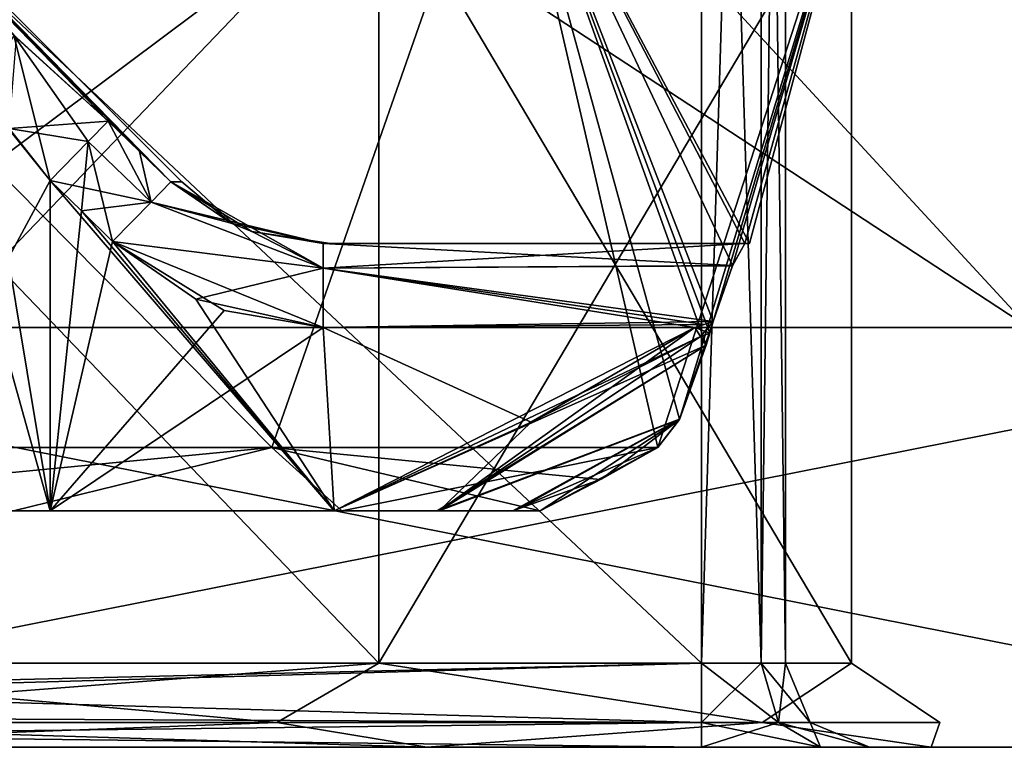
# Model space of a CAD drawing. Header units: millimetres. Extents: x -18.9 to 18.9, y -8.8 to 59.9.
# Tile 54 of 256: x 10.9 to 13.3, y -7.3 to -5.6. Entities that reach past the tile are written whole.
import ezdxf

# ---------------------------------------------------------------- set-up
doc = ezdxf.new("R2010")
doc.units = ezdxf.units.MM
doc.header["$LTSCALE"] = 65.185185
for name, color, linetype in [('1281', 7, 'CONTINUOUS'), ('1295', 7, 'CONTINUOUS'), ('2505', 7, 'CONTINUOUS'), ('2506', 7, 'CONTINUOUS'), ('2507', 7, 'CONTINUOUS'), ('2508', 7, 'CONTINUOUS'), ('2517', 7, 'CONTINUOUS'), ('2520', 7, 'CONTINUOUS'), ('2521', 7, 'CONTINUOUS'), ('2522', 7, 'CONTINUOUS'), ('2550', 7, 'CONTINUOUS'), ('2551', 7, 'CONTINUOUS'), ('2552', 7, 'CONTINUOUS'), ('2567', 7, 'CONTINUOUS'), ('2568', 7, 'CONTINUOUS'), ('2569', 7, 'CONTINUOUS'), ('2570', 7, 'CONTINUOUS'), ('2571', 7, 'CONTINUOUS'), ('3291', 7, 'CONTINUOUS'), ('3296', 7, 'CONTINUOUS'), ('3299', 7, 'CONTINUOUS'), ('3372', 7, 'CONTINUOUS'), ('3373', 7, 'CONTINUOUS'), ('3378', 7, 'CONTINUOUS'), ('3380', 7, 'CONTINUOUS'), ('3392', 7, 'CONTINUOUS'), ('3393', 7, 'CONTINUOUS'), ('3400', 7, 'CONTINUOUS'), ('3408', 7, 'CONTINUOUS'), ('3415', 7, 'CONTINUOUS'), ('3416', 7, 'CONTINUOUS'), ('3421', 7, 'CONTINUOUS'), ('3425', 7, 'CONTINUOUS'), ('3426', 7, 'CONTINUOUS'), ('3427', 7, 'CONTINUOUS'), ('3428', 7, 'CONTINUOUS'), ('3445', 7, 'CONTINUOUS'), ('3446', 7, 'CONTINUOUS'), ('3447', 7, 'CONTINUOUS'), ('3450', 7, 'CONTINUOUS'), ('3460', 7, 'CONTINUOUS'), ('3461', 7, 'CONTINUOUS'), ('3462', 7, 'CONTINUOUS')]:
    doc.layers.add(name, color=color, linetype=linetype)

msp = doc.modelspace()

# ---------------------------------------------------------------- linework, layer by layer
at = {"layer": '1281', "color": 7, "linetype": 'Continuous'}
for points in [[(8.6992, -6.3, 15.0691), (13.3292, -6.3, 11.1841), (10.7441, -3.5, 13.6867), (8.6992, -6.3, 15.0691)], [(10.7441, -3.5, 13.6867), (13.3292, -6.3, 11.1841), (13.2126, -3.5, 11.3217), (10.7441, -3.5, 13.6867)], [(13.2126, -3.5, 11.3217), (13.3292, -6.3, 11.1841), (15.1713, -3.5, 8.5201), (13.2126, -3.5, 11.3217)]]:
    msp.add_3dface(points, dxfattribs=at)
at = {"layer": '1295', "color": 7, "linetype": 'Continuous'}
for points in [[(8.6992, -6.3, -15.0691), (9.0598, -3.5, -14.8553), (13.3292, -6.3, -11.1841), (8.6992, -6.3, -15.0691)], [(9.0598, -3.5, -14.8553), (13.5068, -3.5, -10.9693), (13.3292, -6.3, -11.1841), (9.0598, -3.5, -14.8553)]]:
    msp.add_3dface(points, dxfattribs=at)
at = {"layer": '2505', "color": 7, "linetype": 'Continuous'}
for points in [[(13.3292, -6.3, 11.1841), (8.6992, -6.3, 15.0691), (14.5166, -6.3, 12.1804), (13.3292, -6.3, 11.1841)], [(14.5166, -6.3, 12.1804), (8.6992, -6.3, 15.0691), (9.4741, -6.3, 16.4115), (14.5166, -6.3, 12.1804)], [(8.6992, -6.3, -15.0691), (13.3292, -6.3, -11.1841), (14.5166, -6.3, -12.1804), (8.6992, -6.3, -15.0691)], [(9.4741, -6.3, -16.4115), (8.6992, -6.3, -15.0691), (14.5166, -6.3, -12.1804), (9.4741, -6.3, -16.4115)]]:
    msp.add_3dface(points, dxfattribs=at)
at = {"layer": '2506', "color": 7, "linetype": 'Continuous'}
for points in [[(14.5166, -6.3, 12.1804), (9.4741, -6.3, 16.4115), (14.5166, -7.3, 12.1804), (14.5166, -6.3, 12.1804)], [(14.5166, -7.3, 12.1804), (9.4741, -6.3, 16.4115), (9.4741, -7.3, 16.4115), (14.5166, -7.3, 12.1804)]]:
    msp.add_3dface(points, dxfattribs=at)
at = {"layer": '2507', "color": 7, "linetype": 'Continuous'}
for points in [[(14.5166, -7.3, 12.1804), (9.4741, -7.3, 16.4115), (-14.5166, -7.3, 12.1804), (14.5166, -7.3, 12.1804)], [(14.5166, -7.3, 12.1804), (-14.5166, -7.3, 12.1804), (-2.425, -7.3, 11.5372), (14.5166, -7.3, 12.1804)], [(9.9586, -7.3, 11.6562), (14.5166, -7.3, 12.1804), (-2.425, -7.3, 11.5372), (9.9586, -7.3, 11.6562)], [(1.9368, -7.3, -10.6282), (17.8075, -7.3, -6.4801), (0, -7.3, -10), (1.9368, -7.3, -10.6282)], [(0, -7.3, -10), (17.8075, -7.3, -6.4801), (7.25, -7.3, -7.775), (0, -7.3, -10)], [(9.4741, -7.3, -16.4115), (14.5166, -7.3, -12.1804), (1.9367, -7.3, -15.9718), (9.4741, -7.3, -16.4115)], [(1.9367, -7.3, -15.9718), (14.5166, -7.3, -12.1804), (3.138, -7.3, -14.3208), (1.9367, -7.3, -15.9718)], [(14.5166, -7.3, -12.1804), (17.8075, -7.3, -6.4801), (1.9368, -7.3, -10.6282), (14.5166, -7.3, -12.1804)], [(3.138, -7.3, -12.2793), (14.5166, -7.3, -12.1804), (1.9368, -7.3, -10.6282), (3.138, -7.3, -12.2793)], [(3.138, -7.3, -14.3208), (14.5166, -7.3, -12.1804), (3.138, -7.3, -12.2793), (3.138, -7.3, -14.3208)], [(17.8075, -7.3, 6.4801), (9.9586, -7.3, 5.0562), (5.45, -7.3, 1.425), (17.8075, -7.3, 6.4801)], [(7.25, -7.3, 1.425), (17.8075, -7.3, 6.4801), (5.45, -7.3, 1.425), (7.25, -7.3, 1.425)], [(7.5329, -7.3, 1.3078), (17.8075, -7.3, 6.4801), (7.25, -7.3, 1.425), (7.5329, -7.3, 1.3078)], [(7.25, -7.3, -7.775), (17.8075, -7.3, -6.4801), (7.5328, -7.3, -7.6579), (7.25, -7.3, -7.775)], [(17.8075, -7.3, -6.4801), (7.65, -7.3, -7.375), (7.5328, -7.3, -7.6579), (17.8075, -7.3, -6.4801)], [(7.65, -7.3, 1.025), (17.8075, -7.3, 6.4801), (7.5329, -7.3, 1.3078), (7.65, -7.3, 1.025)], [(18.95, -7.3), (17.8075, -7.3, 6.4801), (7.65, -7.3, 1.025), (18.95, -7.3)], [(12.55, -7.3, -1.875), (18.95, -7.3), (7.65, -7.3, -1.875), (12.55, -7.3, -1.875)], [(7.65, -7.3, -1.875), (18.95, -7.3), (7.65, -7.3, 1.025), (7.65, -7.3, -1.875)], [(7.65, -7.3, -7.375), (17.8075, -7.3, -6.4801), (12.55, -7.3, -4.475), (7.65, -7.3, -7.375)], [(7.65, -7.3, -4.475), (7.65, -7.3, -7.375), (12.55, -7.3, -4.475), (7.65, -7.3, -4.475)], [(9.9586, -7.3, 5.0562), (17.8075, -7.3, 6.4801), (11.8953, -7.3, 5.6844), (9.9586, -7.3, 5.0562)], [(14.5166, -7.3, 12.1804), (9.9586, -7.3, 11.6562), (11.8954, -7.3, 11.028), (14.5166, -7.3, 12.1804)], [(11.8953, -7.3, 5.6844), (17.8075, -7.3, 6.4801), (13.0965, -7.3, 7.3354), (11.8953, -7.3, 5.6844)], [(13.0966, -7.3, 9.3769), (14.5166, -7.3, 12.1804), (11.8954, -7.3, 11.028), (13.0966, -7.3, 9.3769)], [(12.8329, -7.3, -1.9922), (18.95, -7.3), (12.55, -7.3, -1.875), (12.8329, -7.3, -1.9922)], [(12.55, -7.3, -4.475), (17.8075, -7.3, -6.4801), (12.8328, -7.3, -4.3579), (12.55, -7.3, -4.475)], [(17.8075, -7.3, -6.4801), (18.95, -7.3), (12.8328, -7.3, -4.3579), (17.8075, -7.3, -6.4801)], [(12.8328, -7.3, -4.3579), (18.95, -7.3), (12.95, -7.3, -4.075), (12.8328, -7.3, -4.3579)], [(12.95, -7.3, -2.275), (18.95, -7.3), (12.8329, -7.3, -1.9922), (12.95, -7.3, -2.275)], [(12.95, -7.3, -4.075), (18.95, -7.3), (12.95, -7.3, -2.275), (12.95, -7.3, -4.075)], [(17.8075, -7.3, 6.4801), (14.5166, -7.3, 12.1804), (13.0965, -7.3, 7.3354), (17.8075, -7.3, 6.4801)], [(13.0965, -7.3, 7.3354), (14.5166, -7.3, 12.1804), (13.0966, -7.3, 9.3769), (13.0965, -7.3, 7.3354)]]:
    msp.add_3dface(points, dxfattribs=at)
at = {"layer": '2508', "color": 7, "linetype": 'Continuous'}
for points in [[(9.4741, -6.3, -16.4115), (14.5166, -6.3, -12.1804), (9.4741, -7.3, -16.4115), (9.4741, -6.3, -16.4115)], [(14.5166, -6.3, -12.1804), (14.5166, -7.3, -12.1804), (9.4741, -7.3, -16.4115), (14.5166, -6.3, -12.1804)]]:
    msp.add_3dface(points, dxfattribs=at)
at = {"layer": '2517', "color": 7, "linetype": 'Continuous'}
for points in [[(9.9586, -5.2, 5.2562), (9.9586, -7.1, 5.2562), (11.7807, -7.1, 5.8483), (9.9586, -5.2, 5.2562)], [(9.9586, -7.1, 11.4562), (9.9586, -5.2, 11.4562), (11.7807, -5.2, 10.8642), (9.9586, -7.1, 11.4562)], [(11.7807, -7.1, 10.8642), (9.9586, -7.1, 11.4562), (11.7807, -5.2, 10.8642), (11.7807, -7.1, 10.8642)], [(9.9586, -5.2, 5.2562), (11.7807, -7.1, 5.8483), (11.7807, -5.2, 5.8483), (9.9586, -5.2, 5.2562)], [(12.9069, -7.1, 9.3142), (11.7807, -7.1, 10.8642), (12.9069, -5.2, 9.3142), (12.9069, -7.1, 9.3142)], [(12.9069, -5.2, 9.3142), (11.7807, -7.1, 10.8642), (11.7807, -5.2, 10.8642), (12.9069, -5.2, 9.3142)], [(11.7807, -7.1, 5.8483), (12.9069, -7.1, 7.3983), (11.7807, -5.2, 5.8483), (11.7807, -7.1, 5.8483)], [(11.7807, -5.2, 5.8483), (12.9069, -7.1, 7.3983), (12.9069, -5.2, 7.3983), (11.7807, -5.2, 5.8483)], [(12.9069, -7.1, 7.3983), (12.9069, -7.1, 9.3142), (12.9069, -5.2, 7.3983), (12.9069, -7.1, 7.3983)], [(12.9069, -5.2, 7.3983), (12.9069, -7.1, 9.3142), (12.9069, -5.2, 9.3142), (12.9069, -5.2, 7.3983)]]:
    msp.add_3dface(points, dxfattribs=at)
at = {"layer": '2520', "color": 7, "linetype": 'Continuous'}
for points in [[(7.65, -7.1, -4.275), (12.55, -7.1, -4.275), (7.65, -2.5, -4.275), (7.65, -7.1, -4.275)], [(7.65, -2.5, -4.275), (12.55, -7.1, -4.275), (12.55, -2.5, -4.275), (7.65, -2.5, -4.275)]]:
    msp.add_3dface(points, dxfattribs=at)
at = {"layer": '2521', "color": 7, "linetype": 'Continuous'}
for points in [[(12.75, -7.1, -4.075), (12.75, -7.1, -2.275), (12.75, -2.5, -2.275), (12.75, -7.1, -4.075)], [(12.75, -2.5, -4.075), (12.75, -7.1, -4.075), (12.75, -2.5, -2.275), (12.75, -2.5, -4.075)]]:
    msp.add_3dface(points, dxfattribs=at)
at = {"layer": '2522', "color": 7, "linetype": 'Continuous'}
for points in [[(12.55, -7.1, -2.075), (7.65, -7.1, -2.075), (12.55, -2.5, -2.075), (12.55, -7.1, -2.075)], [(12.55, -2.5, -2.075), (7.65, -7.1, -2.075), (7.65, -2.5, -2.075), (12.55, -2.5, -2.075)]]:
    msp.add_3dface(points, dxfattribs=at)
at = {"layer": '2550', "color": 7, "linetype": 'Continuous'}
for points in [[(11.7807, -7.1, 5.8483), (9.9586, -7.1, 5.2562), (11.5379, -7.2414, 5.6208), (11.7807, -7.1, 5.8483)], [(9.9586, -7.1, 5.2562), (9.9586, -7.2414, 5.1977), (11.5379, -7.2414, 5.6208), (9.9586, -7.1, 5.2562)], [(9.9586, -7.1, 11.4562), (11.7807, -7.1, 10.8642), (9.9586, -7.2414, 11.5148), (9.9586, -7.1, 11.4562)], [(11.7807, -7.1, 10.8642), (11.5379, -7.2414, 11.0916), (9.9586, -7.2414, 11.5148), (11.7807, -7.1, 10.8642)], [(11.7807, -7.1, 10.8642), (12.694, -7.2414, 9.9355), (11.5379, -7.2414, 11.0916), (11.7807, -7.1, 10.8642)], [(11.7807, -7.1, 5.8483), (11.5379, -7.2414, 5.6208), (12.694, -7.2414, 6.7769), (11.7807, -7.1, 5.8483)], [(11.7807, -7.1, 10.8642), (12.9069, -7.1, 9.3142), (12.694, -7.2414, 9.9355), (11.7807, -7.1, 10.8642)], [(12.9069, -7.1, 7.3983), (11.7807, -7.1, 5.8483), (12.694, -7.2414, 6.7769), (12.9069, -7.1, 7.3983)], [(12.9069, -7.1, 9.3142), (13.1172, -7.2414, 8.3562), (12.694, -7.2414, 9.9355), (12.9069, -7.1, 9.3142)], [(12.9069, -7.1, 7.3983), (12.694, -7.2414, 6.7769), (13.1172, -7.2414, 8.3562), (12.9069, -7.1, 7.3983)], [(12.9069, -7.1, 9.3142), (12.9069, -7.1, 7.3983), (13.1172, -7.2414, 8.3562), (12.9069, -7.1, 9.3142)], [(11.8954, -7.3, 11.028), (9.9586, -7.3, 11.6562), (11.5379, -7.2414, 11.0916), (11.8954, -7.3, 11.028)], [(11.5379, -7.2414, 11.0916), (9.9586, -7.3, 11.6562), (9.9586, -7.2414, 11.5148), (11.5379, -7.2414, 11.0916)], [(9.9586, -7.3, 5.0562), (11.8953, -7.3, 5.6844), (9.9586, -7.2414, 5.1977), (9.9586, -7.3, 5.0562)], [(9.9586, -7.2414, 5.1977), (11.8953, -7.3, 5.6844), (11.5379, -7.2414, 5.6208), (9.9586, -7.2414, 5.1977)], [(11.5379, -7.2414, 5.6208), (11.8953, -7.3, 5.6844), (12.694, -7.2414, 6.7769), (11.5379, -7.2414, 5.6208)], [(12.694, -7.2414, 9.9355), (11.8954, -7.3, 11.028), (11.5379, -7.2414, 11.0916), (12.694, -7.2414, 9.9355)], [(11.8953, -7.3, 5.6844), (13.0965, -7.3, 7.3354), (12.694, -7.2414, 6.7769), (11.8953, -7.3, 5.6844)], [(13.0966, -7.3, 9.3769), (11.8954, -7.3, 11.028), (12.694, -7.2414, 9.9355), (13.0966, -7.3, 9.3769)], [(12.694, -7.2414, 6.7769), (13.0965, -7.3, 7.3354), (13.1172, -7.2414, 8.3562), (12.694, -7.2414, 6.7769)], [(13.1172, -7.2414, 8.3562), (13.0966, -7.3, 9.3769), (12.694, -7.2414, 9.9355), (13.1172, -7.2414, 8.3562)], [(13.0965, -7.3, 7.3354), (13.0966, -7.3, 9.3769), (13.1172, -7.2414, 8.3562), (13.0965, -7.3, 7.3354)]]:
    msp.add_3dface(points, dxfattribs=at)
at = {"layer": '2551', "color": 7, "linetype": 'Continuous'}
for points in [[(12.55, -2.5, -4.275), (12.55, -7.1, -4.275), (12.6914, -7.1, -4.2164), (12.55, -2.5, -4.275)], [(12.55, -2.5, -4.275), (12.6914, -7.1, -4.2164), (12.6914, -2.5, -4.2164), (12.55, -2.5, -4.275)], [(12.75, -7.1, -4.075), (12.75, -2.5, -4.075), (12.6914, -2.5, -4.2164), (12.75, -7.1, -4.075)], [(12.6914, -7.1, -4.2164), (12.75, -7.1, -4.075), (12.6914, -2.5, -4.2164), (12.6914, -7.1, -4.2164)]]:
    msp.add_3dface(points, dxfattribs=at)
at = {"layer": '2552', "color": 7, "linetype": 'Continuous'}
for points in [[(12.55, -7.1, -2.075), (12.55, -2.5, -2.075), (12.6914, -2.5, -2.1336), (12.55, -7.1, -2.075)], [(12.6914, -7.1, -2.1336), (12.55, -7.1, -2.075), (12.6914, -2.5, -2.1336), (12.6914, -7.1, -2.1336)], [(12.75, -2.5, -2.275), (12.75, -7.1, -2.275), (12.6914, -7.1, -2.1336), (12.75, -2.5, -2.275)], [(12.75, -2.5, -2.275), (12.6914, -7.1, -2.1336), (12.6914, -2.5, -2.1336), (12.75, -2.5, -2.275)]]:
    msp.add_3dface(points, dxfattribs=at)
at = {"layer": '2567', "color": 7, "linetype": 'Continuous'}
for points in [[(12.55, -7.1, -4.275), (7.65, -7.1, -4.275), (7.65, -7.2173, -4.313), (12.55, -7.1, -4.275)], [(12.55, -7.2414, -4.3336), (12.55, -7.1, -4.275), (7.65, -7.2397, -4.3318), (12.55, -7.2414, -4.3336)], [(7.65, -7.2397, -4.3318), (12.55, -7.1, -4.275), (7.65, -7.2173, -4.313), (7.65, -7.2397, -4.3318)], [(7.65, -7.3, -4.475), (12.55, -7.2414, -4.3336), (7.65, -7.2397, -4.3318), (7.65, -7.3, -4.475)], [(7.65, -7.3, -4.475), (12.55, -7.3, -4.475), (12.55, -7.2414, -4.3336), (7.65, -7.3, -4.475)]]:
    msp.add_3dface(points, dxfattribs=at)
at = {"layer": '2568', "color": 7, "linetype": 'Continuous'}
for points in [[(12.6914, -7.1, -4.2164), (12.55, -7.1, -4.275), (12.7328, -7.2414, -4.2578), (12.6914, -7.1, -4.2164)], [(12.55, -7.1, -4.275), (12.55, -7.2414, -4.3336), (12.7328, -7.2414, -4.2578), (12.55, -7.1, -4.275)], [(12.75, -7.1, -4.075), (12.6914, -7.1, -4.2164), (12.8086, -7.2414, -4.075), (12.75, -7.1, -4.075)], [(12.8086, -7.2414, -4.075), (12.6914, -7.1, -4.2164), (12.7328, -7.2414, -4.2578), (12.8086, -7.2414, -4.075)], [(12.55, -7.3, -4.475), (12.8328, -7.3, -4.3579), (12.55, -7.2414, -4.3336), (12.55, -7.3, -4.475)], [(12.55, -7.2414, -4.3336), (12.8328, -7.3, -4.3579), (12.7328, -7.2414, -4.2578), (12.55, -7.2414, -4.3336)], [(12.8328, -7.3, -4.3579), (12.95, -7.3, -4.075), (12.7328, -7.2414, -4.2578), (12.8328, -7.3, -4.3579)], [(12.95, -7.3, -4.075), (12.8086, -7.2414, -4.075), (12.7328, -7.2414, -4.2578), (12.95, -7.3, -4.075)]]:
    msp.add_3dface(points, dxfattribs=at)
at = {"layer": '2569', "color": 7, "linetype": 'Continuous'}
for points in [[(12.75, -7.1, -2.275), (12.75, -7.1, -4.075), (12.8086, -7.2414, -4.075), (12.75, -7.1, -2.275)], [(12.8086, -7.2414, -2.275), (12.75, -7.1, -2.275), (12.8086, -7.2414, -4.075), (12.8086, -7.2414, -2.275)], [(12.95, -7.3, -4.075), (12.95, -7.3, -2.275), (12.8086, -7.2414, -2.275), (12.95, -7.3, -4.075)], [(12.95, -7.3, -4.075), (12.8086, -7.2414, -2.275), (12.8086, -7.2414, -4.075), (12.95, -7.3, -4.075)]]:
    msp.add_3dface(points, dxfattribs=at)
at = {"layer": '2570', "color": 7, "linetype": 'Continuous'}
for points in [[(12.55, -7.1, -2.075), (12.6914, -7.1, -2.1336), (12.55, -7.2414, -2.0164), (12.55, -7.1, -2.075)], [(12.55, -7.2414, -2.0164), (12.6914, -7.1, -2.1336), (12.7328, -7.2414, -2.0922), (12.55, -7.2414, -2.0164)], [(12.6914, -7.1, -2.1336), (12.75, -7.1, -2.275), (12.7328, -7.2414, -2.0922), (12.6914, -7.1, -2.1336)], [(12.75, -7.1, -2.275), (12.8086, -7.2414, -2.275), (12.7328, -7.2414, -2.0922), (12.75, -7.1, -2.275)], [(12.8329, -7.3, -1.9922), (12.55, -7.3, -1.875), (12.7328, -7.2414, -2.0922), (12.8329, -7.3, -1.9922)], [(12.55, -7.3, -1.875), (12.55, -7.2414, -2.0164), (12.7328, -7.2414, -2.0922), (12.55, -7.3, -1.875)], [(12.8086, -7.2414, -2.275), (12.8329, -7.3, -1.9922), (12.7328, -7.2414, -2.0922), (12.8086, -7.2414, -2.275)], [(12.95, -7.3, -2.275), (12.8329, -7.3, -1.9922), (12.8086, -7.2414, -2.275), (12.95, -7.3, -2.275)]]:
    msp.add_3dface(points, dxfattribs=at)
at = {"layer": '2571', "color": 7, "linetype": 'Continuous'}
for points in [[(7.65, -7.1, -2.075), (12.55, -7.1, -2.075), (12.55, -7.2414, -2.0164), (7.65, -7.1, -2.075)], [(7.65, -7.2175, -2.0368), (7.65, -7.1, -2.075), (12.55, -7.2414, -2.0164), (7.65, -7.2175, -2.0368)], [(7.65, -7.2409, -2.017), (7.65, -7.2175, -2.0368), (12.55, -7.2414, -2.0164), (7.65, -7.2409, -2.017)], [(12.55, -7.3, -1.875), (7.65, -7.3, -1.875), (7.65, -7.2409, -2.017), (12.55, -7.3, -1.875)], [(12.55, -7.3, -1.875), (7.65, -7.2409, -2.017), (12.55, -7.2414, -2.0164), (12.55, -7.3, -1.875)]]:
    msp.add_3dface(points, dxfattribs=at)
at = {"layer": '3291', "color": 7, "linetype": 'Continuous'}
for points in [[(9.9589, -6.7369, 6.051), (9.9586, -6.5859, 5.7812), (11.5261, -6.5859, 6.3132), (9.9589, -6.7369, 6.051)], [(9.9586, -6.5859, 10.9313), (10.9106, -6.7369, 10.4557), (11.5261, -6.5859, 10.3992), (9.9586, -6.5859, 10.9313)], [(10.9111, -6.7369, 6.2569), (9.9589, -6.7369, 6.051), (11.5261, -6.5859, 6.3132), (10.9111, -6.7369, 6.2569)], [(10.9106, -6.7369, 10.4557), (11.6929, -6.7369, 9.8749), (11.5261, -6.5859, 10.3992), (10.9106, -6.7369, 10.4557)], [(11.6931, -6.7369, 6.8378), (10.9111, -6.7369, 6.2569), (11.5261, -6.5859, 6.3132), (11.6931, -6.7369, 6.8378)], [(11.6929, -6.7369, 9.8749), (12.1653, -6.7369, 9.0229), (11.5261, -6.5859, 10.3992), (11.6929, -6.7369, 9.8749)], [(11.5261, -6.5859, 10.3992), (12.1653, -6.7369, 9.0229), (12.3086, -6.6627, 9.0229), (11.5261, -6.5859, 10.3992)], [(12.4458, -6.5859, 9.0229), (11.5261, -6.5859, 10.3992), (12.3086, -6.6627, 9.0229), (12.4458, -6.5859, 9.0229)], [(12.4458, -6.5859, 7.6896), (11.6931, -6.7369, 6.8378), (11.5261, -6.5859, 6.3132), (12.4458, -6.5859, 7.6896)], [(12.1653, -6.7369, 7.6896), (11.6931, -6.7369, 6.8378), (12.4458, -6.5859, 7.6896), (12.1653, -6.7369, 7.6896)], [(12.3122, -6.6608, 7.6896), (12.1653, -6.7369, 7.6896), (12.4458, -6.5859, 7.6896), (12.3122, -6.6608, 7.6896)]]:
    msp.add_3dface(points, dxfattribs=at)
at = {"layer": '3296', "color": 7, "linetype": 'Continuous'}
for points in [[(9.9586, -6.5859, 5.7812), (9.9586, -5, 5.3562), (12.0798, -5, 6.235), (9.9586, -6.5859, 5.7812)], [(11.5261, -6.5859, 6.3132), (9.9586, -6.5859, 5.7812), (12.0798, -5, 6.235), (11.5261, -6.5859, 6.3132)], [(9.9586, -5, 11.3562), (9.9586, -6.5859, 10.9313), (11.5261, -6.5859, 10.3992), (9.9586, -5, 11.3562)], [(9.9586, -5, 11.3562), (11.5261, -6.5859, 10.3992), (12.0798, -5, 10.4774), (9.9586, -5, 11.3562)], [(11.5261, -6.5859, 10.3992), (12.4458, -6.5859, 9.0229), (12.0798, -5, 10.4774), (11.5261, -6.5859, 10.3992)], [(12.4458, -6.5859, 7.6896), (11.5261, -6.5859, 6.3132), (12.0798, -5, 6.235), (12.4458, -6.5859, 7.6896)], [(12.0798, -5, 10.4774), (12.4458, -6.5859, 9.0229), (12.497, -6.5189, 8.8856), (12.0798, -5, 10.4774)], [(12.4458, -6.5859, 7.6896), (12.0798, -5, 6.235), (12.9586, -5, 8.3562), (12.4458, -6.5859, 7.6896)], [(12.9586, -5, 8.3562), (12.0798, -5, 10.4774), (12.6638, -6.1, 8.3562), (12.9586, -5, 8.3562)], [(12.6638, -6.1, 8.3562), (12.0798, -5, 10.4774), (12.6532, -6.1, 8.5962), (12.6638, -6.1, 8.3562)], [(12.6532, -6.1, 8.5962), (12.0798, -5, 10.4774), (12.6233, -6.1529, 8.7318), (12.6532, -6.1, 8.5962)], [(12.6233, -6.1529, 8.7318), (12.0798, -5, 10.4774), (12.5774, -6.2858, 8.7957), (12.6233, -6.1529, 8.7318)], [(12.5774, -6.2858, 8.7957), (12.0798, -5, 10.4774), (12.5695, -6.3135, 8.7984), (12.5774, -6.2858, 8.7957)], [(12.5695, -6.3135, 8.7984), (12.0798, -5, 10.4774), (12.5609, -6.3424, 8.8027), (12.5695, -6.3135, 8.7984)], [(12.5609, -6.3424, 8.8027), (12.0798, -5, 10.4774), (12.497, -6.5189, 8.8856), (12.5609, -6.3424, 8.8027)], [(12.4458, -6.5859, 7.6896), (12.9586, -5, 8.3562), (12.497, -6.519, 7.8269), (12.4458, -6.5859, 7.6896)], [(12.497, -6.519, 7.8269), (12.9586, -5, 8.3562), (12.5774, -6.2858, 7.9167), (12.497, -6.519, 7.8269)], [(12.5774, -6.2858, 7.9167), (12.9586, -5, 8.3562), (12.6233, -6.153, 7.9806), (12.5774, -6.2858, 7.9167)], [(12.6233, -6.153, 7.9806), (12.9586, -5, 8.3562), (12.6532, -6.1, 8.1162), (12.6233, -6.153, 7.9806)], [(12.6532, -6.1, 8.1162), (12.9586, -5, 8.3562), (12.6638, -6.1, 8.3562), (12.6532, -6.1, 8.1162)], [(12.5608, -6.3424, 7.9098), (12.497, -6.519, 7.8269), (12.5774, -6.2858, 7.9167), (12.5608, -6.3424, 7.9098)], [(12.5695, -6.3135, 7.9141), (12.5608, -6.3424, 7.9098), (12.5774, -6.2858, 7.9167), (12.5695, -6.3135, 7.9141)]]:
    msp.add_3dface(points, dxfattribs=at)
at = {"layer": '3299', "color": 7, "linetype": 'Continuous'}
for points in [[(12.6532, -6.1, 8.1162), (12.6532, -6.1, 8.5962), (11.6487, -6.1, 8.5962), (12.6532, -6.1, 8.1162)], [(11.6487, -6.1, 8.1162), (12.6532, -6.1, 8.1162), (11.6657, -6.1, 8.3561), (11.6487, -6.1, 8.1162)], [(11.6657, -6.1, 8.3561), (12.6532, -6.1, 8.1162), (11.6487, -6.1, 8.5962), (11.6657, -6.1, 8.3561)], [(12.6532, -6.1, 8.1162), (12.6638, -6.1, 8.3562), (12.6532, -6.1, 8.5962), (12.6532, -6.1, 8.1162)]]:
    msp.add_3dface(points, dxfattribs=at)
at = {"layer": '3372', "color": 7, "linetype": 'Continuous'}
for points in [[(10.9986, -5.9502, 8.7962), (11.0727, -6.0226, 8.7962), (10.9986, -6.7369, 8.7962), (10.9986, -5.9502, 8.7962)], [(11.0727, -6.0226, 8.7962), (11.1467, -6.095, 8.7962), (10.9986, -6.7369, 8.7962), (11.0727, -6.0226, 8.7962)], [(11.1467, -6.095, 8.7962), (11.4127, -6.26, 8.7962), (10.9986, -6.7369, 8.7962), (11.1467, -6.095, 8.7962)], [(11.4127, -6.26, 8.7962), (11.6487, -6.3, 8.7962), (10.9986, -6.7369, 8.7962), (11.4127, -6.26, 8.7962)], [(11.6487, -6.3, 8.7962), (11.6746, -6.7369, 8.7962), (10.9986, -6.7369, 8.7962), (11.6487, -6.3, 8.7962)], [(12.5335, -6.3, 8.7962), (11.6746, -6.7369, 8.7962), (11.6487, -6.3, 8.7962), (12.5335, -6.3, 8.7962)], [(12.1315, -6.5319, 8.7962), (11.6746, -6.7369, 8.7962), (12.5335, -6.3, 8.7962), (12.1315, -6.5319, 8.7962)]]:
    msp.add_3dface(points, dxfattribs=at)
at = {"layer": '3373', "color": 7, "linetype": 'Continuous'}
for points in [[(10.9986, -5.9502, 7.9162), (10.9986, -6.7369, 7.9162), (11.6746, -6.7369, 7.9162), (10.9986, -5.9502, 7.9162)], [(11.0727, -6.0226, 7.9162), (10.9986, -5.9502, 7.9162), (11.6746, -6.7369, 7.9162), (11.0727, -6.0226, 7.9162)], [(11.1467, -6.095, 7.9162), (11.0727, -6.0226, 7.9162), (11.6746, -6.7369, 7.9162), (11.1467, -6.095, 7.9162)], [(11.345, -6.2325, 7.9162), (11.1467, -6.095, 7.9162), (11.6746, -6.7369, 7.9162), (11.345, -6.2325, 7.9162)], [(11.6487, -6.3, 7.9162), (11.345, -6.2325, 7.9162), (11.6746, -6.7369, 7.9162), (11.6487, -6.3, 7.9162)], [(12.5335, -6.3, 7.9162), (11.6487, -6.3, 7.9162), (12.1439, -6.5255, 7.9162), (12.5335, -6.3, 7.9162)], [(12.1439, -6.5255, 7.9162), (11.6487, -6.3, 7.9162), (11.6746, -6.7369, 7.9162), (12.1439, -6.5255, 7.9162)]]:
    msp.add_3dface(points, dxfattribs=at)
at = {"layer": '3378', "color": 7, "linetype": 'Continuous'}
for points in [[(10.5744, -6.7369, 7.7404), (10.9986, -6.7369, 7.9162), (10.6798, -5.5966, 7.8246), (10.5744, -6.7369, 7.7404)], [(10.6798, -5.5966, 7.8246), (10.9986, -6.7369, 7.9162), (10.833, -5.7458, 7.8929), (10.6798, -5.5966, 7.8246)], [(10.9986, -6.7369, 7.9162), (10.9986, -5.9502, 7.9162), (10.833, -5.7458, 7.8929), (10.9986, -6.7369, 7.9162)]]:
    msp.add_3dface(points, dxfattribs=at)
at = {"layer": '3380', "color": 7, "linetype": 'Continuous'}
for points in [[(10.9004, -5.8259, 8.8043), (10.9986, -5.9502, 8.7962), (10.5744, -6.7369, 8.9721), (10.9004, -5.8259, 8.8043)], [(10.9986, -5.9502, 8.7962), (10.9986, -6.7369, 8.7962), (10.5744, -6.7369, 8.9721), (10.9986, -5.9502, 8.7962)]]:
    msp.add_3dface(points, dxfattribs=at)
at = {"layer": '3392', "color": 7, "linetype": 'Continuous'}
for points in [[(12.6233, -6.153, 7.9806), (12.6532, -6.1, 8.1162), (11.6487, -6.1586, 7.9748), (12.6233, -6.153, 7.9806)], [(12.6532, -6.1, 8.1162), (11.6487, -6.1, 8.1162), (11.6487, -6.1586, 7.9748), (12.6532, -6.1, 8.1162)], [(12.5774, -6.2858, 7.9167), (12.6233, -6.153, 7.9806), (11.6487, -6.1586, 7.9748), (12.5774, -6.2858, 7.9167)], [(11.6487, -6.3, 7.9162), (12.5774, -6.2858, 7.9167), (11.6487, -6.1586, 7.9748), (11.6487, -6.3, 7.9162)], [(12.5774, -6.2858, 7.9167), (11.6487, -6.3, 7.9162), (12.5558, -6.2928, 7.9164), (12.5774, -6.2858, 7.9167)], [(11.6487, -6.3, 7.9162), (12.5335, -6.3, 7.9162), (12.5558, -6.2928, 7.9164), (11.6487, -6.3, 7.9162)]]:
    msp.add_3dface(points, dxfattribs=at)
at = {"layer": '3393', "color": 7, "linetype": 'Continuous'}
for points in [[(12.6532, -6.1, 8.5962), (12.6233, -6.1529, 8.7318), (11.6487, -6.1, 8.5962), (12.6532, -6.1, 8.5962)], [(11.6487, -6.1, 8.5962), (12.6233, -6.1529, 8.7318), (11.6487, -6.1586, 8.7377), (11.6487, -6.1, 8.5962)], [(12.6233, -6.1529, 8.7318), (12.5774, -6.2858, 8.7957), (11.6487, -6.1586, 8.7377), (12.6233, -6.1529, 8.7318)], [(12.5774, -6.2858, 8.7957), (12.5558, -6.2928, 8.7961), (11.6487, -6.1586, 8.7377), (12.5774, -6.2858, 8.7957)], [(12.5335, -6.3, 8.7962), (11.6487, -6.3, 8.7962), (11.6487, -6.1586, 8.7377), (12.5335, -6.3, 8.7962)], [(12.5558, -6.2928, 8.7961), (12.5335, -6.3, 8.7962), (11.6487, -6.1586, 8.7377), (12.5558, -6.2928, 8.7961)]]:
    msp.add_3dface(points, dxfattribs=at)
at = {"layer": '3400', "color": 7, "linetype": 'Continuous'}
for points in [[(12.1315, -6.5319, 8.7962), (12.5335, -6.3, 8.7962), (12.5473, -6.3214, 8.7979), (12.1315, -6.5319, 8.7962)], [(12.5609, -6.3424, 8.8027), (11.6746, -6.7369, 8.7962), (12.5473, -6.3214, 8.7979), (12.5609, -6.3424, 8.8027)], [(11.6746, -6.7369, 8.7962), (12.1315, -6.5319, 8.7962), (12.5473, -6.3214, 8.7979), (11.6746, -6.7369, 8.7962)], [(11.6746, -6.7369, 8.7962), (12.5609, -6.3424, 8.8027), (11.9201, -6.7369, 8.8197), (11.6746, -6.7369, 8.7962)], [(12.5609, -6.3424, 8.8027), (12.497, -6.5189, 8.8856), (11.9201, -6.7369, 8.8197), (12.5609, -6.3424, 8.8027)], [(11.9201, -6.7369, 8.8197), (12.497, -6.5189, 8.8856), (12.1, -6.7369, 8.89), (11.9201, -6.7369, 8.8197)], [(12.497, -6.5189, 8.8856), (12.4458, -6.5859, 9.0229), (12.1, -6.7369, 8.89), (12.497, -6.5189, 8.8856)], [(12.4458, -6.5859, 9.0229), (12.3086, -6.6627, 9.0229), (12.1, -6.7369, 8.89), (12.4458, -6.5859, 9.0229)], [(12.3086, -6.6627, 9.0229), (12.1653, -6.7369, 9.0229), (12.1, -6.7369, 8.89), (12.3086, -6.6627, 9.0229)]]:
    msp.add_3dface(points, dxfattribs=at)
at = {"layer": '3408', "color": 7, "linetype": 'Continuous'}
for points in [[(12.5774, -6.2858, 8.7957), (12.5695, -6.3135, 8.7984), (12.5335, -6.3, 8.7962), (12.5774, -6.2858, 8.7957)], [(12.5774, -6.2858, 8.7957), (12.5335, -6.3, 8.7962), (12.5558, -6.2928, 8.7961), (12.5774, -6.2858, 8.7957)], [(12.5335, -6.3, 8.7962), (12.5695, -6.3135, 8.7984), (12.5473, -6.3214, 8.7979), (12.5335, -6.3, 8.7962)], [(12.5695, -6.3135, 8.7984), (12.5609, -6.3424, 8.8027), (12.5473, -6.3214, 8.7979), (12.5695, -6.3135, 8.7984)]]:
    msp.add_3dface(points, dxfattribs=at)
at = {"layer": '3415', "color": 7, "linetype": 'Continuous'}
for points in [[(12.5335, -6.3, 7.9162), (12.1439, -6.5255, 7.9162), (11.9244, -6.7369, 7.8919), (12.5335, -6.3, 7.9162)], [(12.5474, -6.3215, 7.9146), (12.5335, -6.3, 7.9162), (11.9244, -6.7369, 7.8919), (12.5474, -6.3215, 7.9146)], [(12.5608, -6.3424, 7.9098), (12.5474, -6.3215, 7.9146), (11.9244, -6.7369, 7.8919), (12.5608, -6.3424, 7.9098)], [(12.497, -6.519, 7.8269), (12.5608, -6.3424, 7.9098), (11.9244, -6.7369, 7.8919), (12.497, -6.519, 7.8269)], [(12.1051, -6.7369, 7.8189), (12.497, -6.519, 7.8269), (11.9244, -6.7369, 7.8919), (12.1051, -6.7369, 7.8189)], [(12.1653, -6.7369, 7.6896), (12.497, -6.519, 7.8269), (12.1051, -6.7369, 7.8189), (12.1653, -6.7369, 7.6896)], [(12.1653, -6.7369, 7.6896), (12.3122, -6.6608, 7.6896), (12.497, -6.519, 7.8269), (12.1653, -6.7369, 7.6896)], [(12.3122, -6.6608, 7.6896), (12.4458, -6.5859, 7.6896), (12.497, -6.519, 7.8269), (12.3122, -6.6608, 7.6896)], [(12.1439, -6.5255, 7.9162), (11.6746, -6.7369, 7.9162), (11.9244, -6.7369, 7.8919), (12.1439, -6.5255, 7.9162)]]:
    msp.add_3dface(points, dxfattribs=at)
at = {"layer": '3416', "color": 7, "linetype": 'Continuous'}
for points in [[(12.5335, -6.3, 7.9162), (12.5774, -6.2858, 7.9167), (12.5558, -6.2928, 7.9164), (12.5335, -6.3, 7.9162)], [(12.5774, -6.2858, 7.9167), (12.5335, -6.3, 7.9162), (12.5474, -6.3215, 7.9146), (12.5774, -6.2858, 7.9167)], [(12.5695, -6.3135, 7.9141), (12.5774, -6.2858, 7.9167), (12.5474, -6.3215, 7.9146), (12.5695, -6.3135, 7.9141)], [(12.5608, -6.3424, 7.9098), (12.5695, -6.3135, 7.9141), (12.5474, -6.3215, 7.9146), (12.5608, -6.3424, 7.9098)]]:
    msp.add_3dface(points, dxfattribs=at)
at = {"layer": '3421', "color": 7, "linetype": 'Continuous'}
for points in [[(11.1364, -5.8088, 8.628), (10.1, -4.7414, 8.3562), (11.211, -5.8811, 8.626), (11.1364, -5.8088, 8.628)], [(10.1, -4.7414, 8.3562), (11.1364, -5.8088, 8.628), (10.9178, -5.6091, 8.6697), (10.1, -4.7414, 8.3562)], [(11.211, -5.8811, 8.626), (10.1, -4.7414, 8.3562), (11.2853, -5.9536, 8.6242), (11.211, -5.8811, 8.626)], [(11.2853, -5.9536, 8.6242), (10.1, -4.7414, 8.3562), (11.3121, -5.9536, 8.3562), (11.2853, -5.9536, 8.6242)], [(11.3121, -5.9536, 8.3562), (10.1, -4.7414, 8.3562), (11.2853, -5.9536, 8.0882), (11.3121, -5.9536, 8.3562)], [(11.2853, -5.9536, 8.0882), (10.1, -4.7414, 8.3562), (11.211, -5.8811, 8.0865), (11.2853, -5.9536, 8.0882)], [(11.211, -5.8811, 8.0865), (10.1, -4.7414, 8.3562), (11.1364, -5.8088, 8.0844), (11.211, -5.8811, 8.0865)], [(11.1364, -5.8088, 8.0844), (10.1, -4.7414, 8.3562), (10.912, -5.6044, 8.0406), (11.1364, -5.8088, 8.0844)]]:
    msp.add_3dface(points, dxfattribs=at)
at = {"layer": '3425', "color": 7, "linetype": 'Continuous'}
for points in [[(11.2853, -5.9536, 8.6242), (11.3121, -5.9536, 8.3562), (11.4295, -6.0517, 8.1016), (11.2853, -5.9536, 8.6242)], [(11.4785, -6.0714, 8.6071), (11.2853, -5.9536, 8.6242), (11.4295, -6.0517, 8.1016), (11.4785, -6.0714, 8.6071)], [(11.3121, -5.9536, 8.3562), (11.2853, -5.9536, 8.0882), (11.4295, -6.0517, 8.1016), (11.3121, -5.9536, 8.3562)], [(11.6487, -6.1, 8.1162), (11.4785, -6.0714, 8.6071), (11.4295, -6.0517, 8.1016), (11.6487, -6.1, 8.1162)], [(11.6487, -6.1, 8.1162), (11.6657, -6.1, 8.3561), (11.4785, -6.0714, 8.6071), (11.6487, -6.1, 8.1162)], [(11.6657, -6.1, 8.3561), (11.6487, -6.1, 8.5962), (11.4785, -6.0714, 8.6071), (11.6657, -6.1, 8.3561)]]:
    msp.add_3dface(points, dxfattribs=at)
at = {"layer": '3426', "color": 7, "linetype": 'Continuous'}
for points in [[(11.2853, -5.9536, 8.6242), (11.6487, -6.1586, 8.7377), (11.2385, -6.0013, 8.7472), (11.2853, -5.9536, 8.6242)], [(11.2853, -5.9536, 8.6242), (11.4785, -6.0714, 8.6071), (11.6487, -6.1586, 8.7377), (11.2853, -5.9536, 8.6242)], [(11.6487, -6.1586, 8.7377), (11.1467, -6.095, 8.7962), (11.2385, -6.0013, 8.7472), (11.6487, -6.1586, 8.7377)], [(11.4785, -6.0714, 8.6071), (11.6487, -6.1, 8.5962), (11.6487, -6.1586, 8.7377), (11.4785, -6.0714, 8.6071)], [(11.6487, -6.3, 8.7962), (11.4127, -6.26, 8.7962), (11.1467, -6.095, 8.7962), (11.6487, -6.3, 8.7962)], [(11.6487, -6.3, 8.7962), (11.1467, -6.095, 8.7962), (11.6487, -6.1586, 8.7377), (11.6487, -6.3, 8.7962)]]:
    msp.add_3dface(points, dxfattribs=at)
at = {"layer": '3427', "color": 7, "linetype": 'Continuous'}
for points in [[(11.1364, -5.8088, 8.628), (11.2385, -6.0013, 8.7472), (11.0891, -5.8573, 8.7485), (11.1364, -5.8088, 8.628)], [(11.1364, -5.8088, 8.628), (11.211, -5.8811, 8.626), (11.2385, -6.0013, 8.7472), (11.1364, -5.8088, 8.628)], [(11.0727, -6.0226, 8.7962), (10.9986, -5.9502, 8.7962), (11.0891, -5.8573, 8.7485), (11.0727, -6.0226, 8.7962)], [(11.1467, -6.095, 8.7962), (11.0727, -6.0226, 8.7962), (11.0891, -5.8573, 8.7485), (11.1467, -6.095, 8.7962)], [(11.2385, -6.0013, 8.7472), (11.1467, -6.095, 8.7962), (11.0891, -5.8573, 8.7485), (11.2385, -6.0013, 8.7472)], [(11.211, -5.8811, 8.626), (11.2853, -5.9536, 8.6242), (11.2385, -6.0013, 8.7472), (11.211, -5.8811, 8.626)]]:
    msp.add_3dface(points, dxfattribs=at)
at = {"layer": '3428', "color": 7, "linetype": 'Continuous'}
for points in [[(10.9178, -5.6091, 8.6697), (11.1364, -5.8088, 8.628), (10.9004, -5.8259, 8.8043), (10.9178, -5.6091, 8.6697)], [(10.9004, -5.8259, 8.8043), (11.1364, -5.8088, 8.628), (11.0891, -5.8573, 8.7485), (10.9004, -5.8259, 8.8043)], [(10.9986, -5.9502, 8.7962), (10.9004, -5.8259, 8.8043), (11.0891, -5.8573, 8.7485), (10.9986, -5.9502, 8.7962)]]:
    msp.add_3dface(points, dxfattribs=at)
at = {"layer": '3445', "color": 7, "linetype": 'Continuous'}
for points in [[(10.9986, -5.9502, 7.9162), (10.912, -5.6044, 8.0406), (10.833, -5.7458, 7.8929), (10.9986, -5.9502, 7.9162)], [(10.912, -5.6044, 8.0406), (10.9986, -5.9502, 7.9162), (11.0891, -5.8573, 7.964), (10.912, -5.6044, 8.0406)], [(11.1364, -5.8088, 8.0844), (10.912, -5.6044, 8.0406), (11.0891, -5.8573, 7.964), (11.1364, -5.8088, 8.0844)]]:
    msp.add_3dface(points, dxfattribs=at)
at = {"layer": '3446', "color": 7, "linetype": 'Continuous'}
for points in [[(11.1364, -5.8088, 8.0844), (11.0891, -5.8573, 7.964), (11.2385, -6.0013, 7.9652), (11.1364, -5.8088, 8.0844)], [(11.2853, -5.9536, 8.0882), (11.211, -5.8811, 8.0865), (11.1364, -5.8088, 8.0844), (11.2853, -5.9536, 8.0882)], [(11.2853, -5.9536, 8.0882), (11.1364, -5.8088, 8.0844), (11.2385, -6.0013, 7.9652), (11.2853, -5.9536, 8.0882)], [(11.0891, -5.8573, 7.964), (10.9986, -5.9502, 7.9162), (11.2385, -6.0013, 7.9652), (11.0891, -5.8573, 7.964)], [(10.9986, -5.9502, 7.9162), (11.0727, -6.0226, 7.9162), (11.2385, -6.0013, 7.9652), (10.9986, -5.9502, 7.9162)], [(11.0727, -6.0226, 7.9162), (11.1467, -6.095, 7.9162), (11.2385, -6.0013, 7.9652), (11.0727, -6.0226, 7.9162)]]:
    msp.add_3dface(points, dxfattribs=at)
at = {"layer": '3447', "color": 7, "linetype": 'Continuous'}
for points in [[(11.4295, -6.0517, 8.1016), (11.2853, -5.9536, 8.0882), (11.2385, -6.0013, 7.9652), (11.4295, -6.0517, 8.1016)], [(11.1467, -6.095, 7.9162), (11.6487, -6.1586, 7.9748), (11.2385, -6.0013, 7.9652), (11.1467, -6.095, 7.9162)], [(11.6487, -6.1, 8.1162), (11.4295, -6.0517, 8.1016), (11.2385, -6.0013, 7.9652), (11.6487, -6.1, 8.1162)], [(11.6487, -6.1586, 7.9748), (11.6487, -6.1, 8.1162), (11.2385, -6.0013, 7.9652), (11.6487, -6.1586, 7.9748)], [(11.1467, -6.095, 7.9162), (11.345, -6.2325, 7.9162), (11.6487, -6.1586, 7.9748), (11.1467, -6.095, 7.9162)], [(11.345, -6.2325, 7.9162), (11.6487, -6.3, 7.9162), (11.6487, -6.1586, 7.9748), (11.345, -6.2325, 7.9162)]]:
    msp.add_3dface(points, dxfattribs=at)
at = {"layer": '3450', "color": 7, "linetype": 'Continuous'}
for points in [[(10.9111, -6.7369, 6.2569), (11.6931, -6.7369, 6.8378), (10.3608, -6.7369, 6.3419), (10.9111, -6.7369, 6.2569)], [(11.6931, -6.7369, 6.8378), (10.3955, -6.7369, 6.4383), (10.3608, -6.7369, 6.3419), (11.6931, -6.7369, 6.8378)], [(11.6931, -6.7369, 6.8378), (10.4019, -6.7369, 6.5426), (10.3955, -6.7369, 6.4383), (11.6931, -6.7369, 6.8378)], [(12.1653, -6.7369, 9.0229), (11.6929, -6.7369, 9.8749), (10.3986, -6.7369, 9.3962), (12.1653, -6.7369, 9.0229)], [(12.1653, -6.7369, 9.0229), (10.3986, -6.7369, 9.3962), (10.5744, -6.7369, 8.9721), (12.1653, -6.7369, 9.0229)], [(11.6929, -6.7369, 9.8749), (10.9106, -6.7369, 10.4557), (10.3986, -6.7369, 10.0722), (11.6929, -6.7369, 9.8749)], [(10.3986, -6.7369, 9.3962), (11.6929, -6.7369, 9.8749), (10.3986, -6.7369, 10.0722), (10.3986, -6.7369, 9.3962)], [(11.6931, -6.7369, 6.8378), (12.1653, -6.7369, 7.6896), (10.3986, -6.7369, 7.3162), (11.6931, -6.7369, 6.8378)], [(10.3986, -6.7369, 6.6402), (11.6931, -6.7369, 6.8378), (10.3986, -6.7369, 7.3162), (10.3986, -6.7369, 6.6402)], [(11.6931, -6.7369, 6.8378), (10.3986, -6.7369, 6.6402), (10.3994, -6.7369, 6.5908), (11.6931, -6.7369, 6.8378)], [(10.3986, -6.7369, 7.3162), (12.1653, -6.7369, 7.6896), (10.5744, -6.7369, 7.7404), (10.3986, -6.7369, 7.3162)], [(10.4019, -6.7369, 6.5426), (11.6931, -6.7369, 6.8378), (10.3994, -6.7369, 6.5908), (10.4019, -6.7369, 6.5426)], [(12.1653, -6.7369, 9.0229), (10.5744, -6.7369, 8.9721), (12.1, -6.7369, 8.89), (12.1653, -6.7369, 9.0229)], [(10.5744, -6.7369, 7.7404), (12.1653, -6.7369, 7.6896), (12.1051, -6.7369, 7.8189), (10.5744, -6.7369, 7.7404)], [(10.5744, -6.7369, 8.9721), (10.9986, -6.7369, 8.7962), (12.1, -6.7369, 8.89), (10.5744, -6.7369, 8.9721)], [(11.6746, -6.7369, 7.9162), (10.9986, -6.7369, 7.9162), (10.5744, -6.7369, 7.7404), (11.6746, -6.7369, 7.9162)], [(11.6746, -6.7369, 7.9162), (10.5744, -6.7369, 7.7404), (11.9244, -6.7369, 7.8919), (11.6746, -6.7369, 7.9162)], [(10.5744, -6.7369, 7.7404), (12.1051, -6.7369, 7.8189), (11.9244, -6.7369, 7.8919), (10.5744, -6.7369, 7.7404)], [(10.9986, -6.7369, 8.7962), (11.6746, -6.7369, 8.7962), (11.9201, -6.7369, 8.8197), (10.9986, -6.7369, 8.7962)], [(10.9986, -6.7369, 8.7962), (11.9201, -6.7369, 8.8197), (12.1, -6.7369, 8.89), (10.9986, -6.7369, 8.7962)]]:
    msp.add_3dface(points, dxfattribs=at)
at = {"layer": '3460', "color": 7, "linetype": 'Continuous'}
for points in [[(-14.5169, -7.3, -12.1803), (-17.807, -7.3, -6.4814), (14.5169, -7.3, -12.1803), (-14.5169, -7.3, -12.1803)], [(14.5169, -7.3, -12.1803), (-17.807, -7.3, -6.4814), (5.4566, -7.3, -7.7681), (14.5169, -7.3, -12.1803)], [(-9.4744, -7.3, 16.4114), (14.5169, -7.3, 12.1803), (-14.5169, -7.3, 12.1803), (-9.4744, -7.3, 16.4114)], [(-14.5169, -7.3, 12.1803), (14.5169, -7.3, 12.1803), (2.4636, -7.3, 11.5757), (-14.5169, -7.3, 12.1803)], [(9.4744, -7.3, -16.4114), (-14.5169, -7.3, -12.1803), (14.5169, -7.3, -12.1803), (9.4744, -7.3, -16.4114)], [(9.4744, -7.3, 16.4114), (14.5169, -7.3, 12.1803), (-9.4744, -7.3, 16.4114), (9.4744, -7.3, 16.4114)], [(17.807, -7.3, 6.4814), (18.95, -7.3), (0, -7.3, 5.8488), (17.807, -7.3, 6.4814)], [(18.95, -7.3), (7.2434, -7.3, 1.4181), (0, -7.3, 5.8488), (18.95, -7.3)], [(2.0262, -7.3, 6.6889), (17.807, -7.3, 6.4814), (0, -7.3, 5.8488), (2.0262, -7.3, 6.6889)], [(2.8635, -7.3, 8.7122), (17.807, -7.3, 6.4814), (2.0262, -7.3, 6.6889), (2.8635, -7.3, 8.7122)], [(14.5169, -7.3, 12.1803), (17.807, -7.3, 6.4814), (2.4636, -7.3, 11.5757), (14.5169, -7.3, 12.1803)], [(2.4636, -7.3, 11.5757), (17.807, -7.3, 6.4814), (2.7473, -7.3, 11.4579), (2.4636, -7.3, 11.5757)], [(2.7473, -7.3, 11.4579), (17.807, -7.3, 6.4814), (2.8635, -7.3, 11.1758), (2.7473, -7.3, 11.4579)], [(2.8635, -7.3, 11.1758), (17.807, -7.3, 6.4814), (2.8635, -7.3, 8.7122), (2.8635, -7.3, 11.1758)], [(14.5169, -7.3, -12.1803), (5.4566, -7.3, -7.7681), (7.2434, -7.3, -7.7681), (14.5169, -7.3, -12.1803)], [(7.2434, -7.3, 1.4181), (18.95, -7.3), (7.5269, -7.3, 1.3004), (7.2434, -7.3, 1.4181)], [(7.5254, -7.3, -7.6519), (14.5169, -7.3, -12.1803), (7.2434, -7.3, -7.7681), (7.5254, -7.3, -7.6519)], [(7.6431, -7.3, -7.3684), (14.5169, -7.3, -12.1803), (7.5254, -7.3, -7.6519), (7.6431, -7.3, -7.3684)], [(7.5269, -7.3, 1.3004), (18.95, -7.3), (7.6431, -7.3, 1.0184), (7.5269, -7.3, 1.3004)], [(18.95, -7.3), (17.807, -7.3, -6.4814), (7.6431, -7.3, 1.0184), (18.95, -7.3)], [(17.807, -7.3, -6.4814), (14.5169, -7.3, -12.1803), (7.6431, -7.3, -7.3684), (17.807, -7.3, -6.4814)], [(7.6431, -7.3, 1.0184), (17.807, -7.3, -6.4814), (7.6431, -7.3, -7.3684), (7.6431, -7.3, 1.0184)]]:
    msp.add_3dface(points, dxfattribs=at)
at = {"layer": '3461', "color": 7, "linetype": 'Continuous'}
for points in [[(14.5169, -8.8, -12.1803), (9.4744, -8.8, -16.4114), (14.5169, -7.3, -12.1803), (14.5169, -8.8, -12.1803)], [(9.4744, -8.8, -16.4114), (9.4744, -7.3, -16.4114), (14.5169, -7.3, -12.1803), (9.4744, -8.8, -16.4114)]]:
    msp.add_3dface(points, dxfattribs=at)
at = {"layer": '3462', "color": 7, "linetype": 'Continuous'}
for points in [[(9.4744, -8.8, 16.4114), (14.5169, -8.8, 12.1803), (9.4744, -7.3, 16.4114), (9.4744, -8.8, 16.4114)], [(14.5169, -8.8, 12.1803), (14.5169, -7.3, 12.1803), (9.4744, -7.3, 16.4114), (14.5169, -8.8, 12.1803)]]:
    msp.add_3dface(points, dxfattribs=at)

doc.saveas('drawing.dxf')
